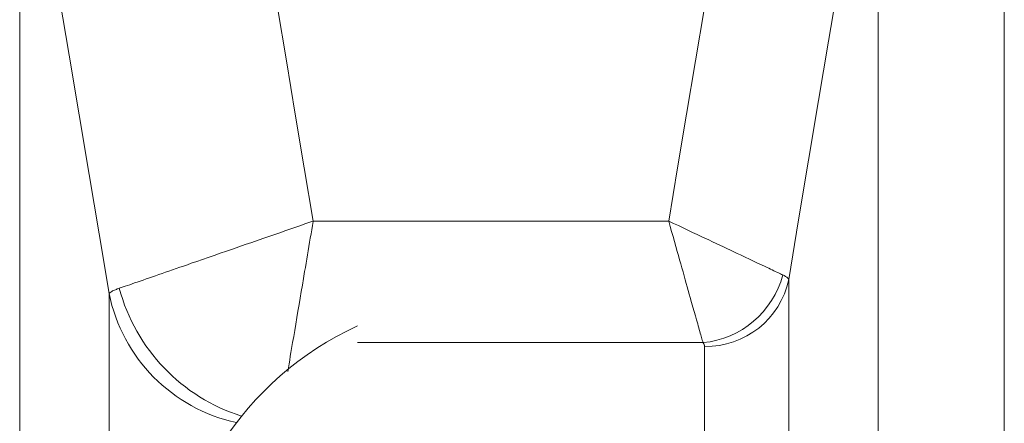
# Model space of a CAD drawing. Extents: x 193 to 943, y 26 to 526.
# Tile 165 of 207: x 372.87 to 375.76, y 120.88 to 122.06. Entities that reach past the tile are written whole.
import ezdxf

# ---------------------------------------------------------------- set-up
doc = ezdxf.new("R2010")
doc.units = 0
doc.layers.get('0').update_dxf_attribs({"lineweight": 25})
doc.layers.add('KG4_HLS_SYA', color=7, linetype='Continuous', lineweight=25)

# ---------------------------------------------------------------- blocks, each defined once
blk = doc.blocks.new('Kreis-A069HXLC7N', base_point=(373.3162, 120.3165))
at = {"color": 0, "lineweight": -2}
blk.add_ellipse((374.2537, 120.3165), major_axis=(-0.3905, 0.8523), ratio=1, start_param=0, end_param=1.141123, dxfattribs=at)
blk = doc.blocks.new('Spline-A069HXT87N', base_point=(375.125, 121.3046))
at = {"color": 0, "lineweight": -2}
for p, q in [((375.3722, 122.7767), (375.3866, 122.862)), ((375.3578, 122.6914), (375.3722, 122.7767)), ((375.3434, 122.6061), (375.3578, 122.6914)), ((375.329, 122.5208), (375.3434, 122.6061)), ((375.3146, 122.4354), (375.329, 122.5208)), ((375.3003, 122.3501), (375.3146, 122.4354)), ((375.271, 122.1759), (375.3003, 122.3501)), ((375.2417, 122.0016), (375.271, 122.1759)), ((375.2125, 121.8274), (375.2417, 122.0016)), ((375.1833, 121.6531), (375.2125, 121.8274)), ((375.1541, 121.4788), (375.1833, 121.6531)), ((375.125, 121.3045), (375.1541, 121.4788))]:
    blk.add_line(p, q, dxfattribs=at)
blk = doc.blocks.new('Kreis-A069HXU87N', base_point=(374.8788, 121.109))
at = {"color": 0, "lineweight": -2}
blk.add_ellipse((374.8838, 121.3555), major_axis=(-0.005, -0.2464), ratio=1, start_param=0, end_param=1.383065, dxfattribs=at)
blk = doc.blocks.new('Spline-A069HXUG7N', base_point=(374.8742, 121.109))
at = {"color": 0, "lineweight": -2}
for p, q in [((374.8742, 121.12), (374.8747, 121.1194)), ((374.8747, 121.1194), (374.8752, 121.1187)), ((374.8752, 121.1187), (374.8757, 121.1181)), ((374.8757, 121.1181), (374.8761, 121.1174)), ((374.8761, 121.1174), (374.8765, 121.1168)), ((374.8765, 121.1168), (374.8769, 121.1161)), ((374.8769, 121.1161), (374.8775, 121.1149)), ((374.8775, 121.1149), (374.8779, 121.1138)), ((374.8779, 121.1138), (374.8782, 121.1126)), ((374.8782, 121.1126), (374.8784, 121.1114)), ((374.8784, 121.1114), (374.8786, 121.1102)), ((374.8786, 121.1102), (374.8788, 121.109))]:
    blk.add_line(p, q, dxfattribs=at)
blk = doc.blocks.new('Spline-A069HXVA7N', base_point=(375.1078, 121.3046))
at = {"color": 0, "lineweight": -2}
for p, q in [((375.1095, 121.317), (375.1078, 121.3179)), ((375.1112, 121.3161), (375.1095, 121.317)), ((375.1128, 121.3153), (375.1112, 121.3161)), ((375.1144, 121.3144), (375.1128, 121.3153)), ((375.1158, 121.3136), (375.1144, 121.3144)), ((375.1172, 121.3127), (375.1158, 121.3136)), ((375.1191, 121.3113), (375.1172, 121.3127)), ((375.1208, 121.3099), (375.1191, 121.3113)), ((375.1221, 121.3086), (375.1208, 121.3099)), ((375.1232, 121.3072), (375.1221, 121.3086)), ((375.1241, 121.3059), (375.1232, 121.3072)), ((375.125, 121.3045), (375.1241, 121.3059))]:
    blk.add_line(p, q, dxfattribs=at)
blk = doc.blocks.new('Spline-A069HXVC7N', base_point=(374.7739, 121.4753))
at = {"color": 0, "lineweight": -2}
for p, q in [((375.0292, 122.9948), (375.0128, 122.8977)), ((375.0128, 122.8977), (374.9964, 122.8006)), ((374.9964, 122.8006), (374.98, 122.7035)), ((374.98, 122.7035), (374.9637, 122.6065)), ((374.9637, 122.6065), (374.9473, 122.5094)), ((374.9473, 122.5094), (374.931, 122.4123)), ((374.931, 122.4123), (374.9047, 122.2561)), ((374.9047, 122.2561), (374.8785, 122.0999)), ((374.8785, 122.0999), (374.8523, 121.9438)), ((374.8523, 121.9438), (374.8262, 121.7876)), ((374.8262, 121.7876), (374.8, 121.6314)), ((374.8, 121.6314), (374.7739, 121.4753))]:
    blk.add_line(p, q, dxfattribs=at)
blk = doc.blocks.new('Spline-A069HXVE7N', base_point=(374.7739, 121.3179))
at = {"color": 0, "lineweight": -2}
for p, q in [((374.774, 121.4752), (374.7739, 121.4753)), ((374.7741, 121.4752), (374.774, 121.4752)), ((374.7742, 121.4751), (374.7741, 121.4752)), ((374.7743, 121.4751), (374.7742, 121.4751)), ((374.7744, 121.475), (374.7743, 121.4751)), ((374.7745, 121.475), (374.7744, 121.475)), ((374.7883, 121.4685), (374.7745, 121.475)), ((374.8022, 121.4619), (374.7883, 121.4685)), ((374.8161, 121.4554), (374.8022, 121.4619)), ((374.8299, 121.4489), (374.8161, 121.4554)), ((374.8436, 121.4424), (374.8299, 121.4489)), ((374.8572, 121.436), (374.8436, 121.4424)), ((374.8685, 121.4307), (374.8572, 121.436)), ((374.8797, 121.4254), (374.8685, 121.4307)), ((374.8908, 121.4202), (374.8797, 121.4254)), ((374.9017, 121.415), (374.8908, 121.4202)), ((374.9126, 121.4099), (374.9017, 121.415)), ((374.9233, 121.4048), (374.9126, 121.4099)), ((374.9338, 121.3999), (374.9233, 121.4048)), ((374.9442, 121.395), (374.9338, 121.3999)), ((374.9544, 121.3902), (374.9442, 121.395)), ((374.9644, 121.3855), (374.9544, 121.3902)), ((374.9742, 121.3808), (374.9644, 121.3855)), ((374.9838, 121.3763), (374.9742, 121.3808)), ((374.9971, 121.37), (374.9838, 121.3763)), ((375.01, 121.364), (374.9971, 121.37)), ((375.0223, 121.3581), (375.01, 121.364)), ((375.0341, 121.3526), (375.0223, 121.3581)), ((375.0453, 121.3473), (375.0341, 121.3526)), ((375.056, 121.3423), (375.0453, 121.3473)), ((375.0615, 121.3397), (375.056, 121.3423)), ((375.0668, 121.3372), (375.0615, 121.3397)), ((375.0718, 121.3348), (375.0668, 121.3372)), ((375.0767, 121.3325), (375.0718, 121.3348)), ((375.0813, 121.3303), (375.0767, 121.3325)), ((375.0857, 121.3283), (375.0813, 121.3303)), ((375.0898, 121.3264), (375.0857, 121.3283)), ((375.0936, 121.3245), (375.0898, 121.3264)), ((375.0973, 121.3228), (375.0936, 121.3245)), ((375.1009, 121.3211), (375.0973, 121.3228)), ((375.1043, 121.3195), (375.1009, 121.3211)), ((375.1078, 121.3179), (375.1043, 121.3195))]:
    blk.add_line(p, q, dxfattribs=at)
blk = doc.blocks.new('Kreis-A069HXVG7N', base_point=(374.8742, 121.12))
at = {"color": 0, "lineweight": -2}
blk.add_ellipse((374.8487, 121.3869), major_axis=(0.0255, -0.2669), ratio=1, start_param=0, end_param=1.215206, dxfattribs=at)
blk = doc.blocks.new('Spline-A069HXVI7N', base_point=(374.7739, 121.12))
at = {"color": 0, "lineweight": -2}
for p, q in [((374.7739, 121.4752), (374.7739, 121.4753)), ((374.7739, 121.4751), (374.7739, 121.4752)), ((374.774, 121.475), (374.7739, 121.4751)), ((374.774, 121.4749), (374.774, 121.475)), ((374.774, 121.4748), (374.774, 121.4749)), ((374.7741, 121.4747), (374.774, 121.4748)), ((374.7782, 121.4599), (374.7741, 121.4747)), ((374.7824, 121.4451), (374.7782, 121.4599)), ((374.7866, 121.4304), (374.7824, 121.4451)), ((374.7907, 121.4157), (374.7866, 121.4304)), ((374.7948, 121.4011), (374.7907, 121.4157)), ((374.7989, 121.3867), (374.7948, 121.4011)), ((374.8024, 121.3744), (374.7989, 121.3867)), ((374.8058, 121.3623), (374.8024, 121.3744)), ((374.8092, 121.3502), (374.8058, 121.3623)), ((374.8125, 121.3383), (374.8092, 121.3502)), ((374.8159, 121.3266), (374.8125, 121.3383)), ((374.8191, 121.315), (374.8159, 121.3266)), ((374.8222, 121.304), (374.8191, 121.315)), ((374.8253, 121.2932), (374.8222, 121.304)), ((374.8283, 121.2826), (374.8253, 121.2932)), ((374.8312, 121.2722), (374.8283, 121.2826)), ((374.8341, 121.2619), (374.8312, 121.2722)), ((374.8369, 121.2519), (374.8341, 121.2619)), ((374.8409, 121.2377), (374.8369, 121.2519)), ((374.8448, 121.2241), (374.8409, 121.2377)), ((374.8485, 121.211), (374.8448, 121.2241)), ((374.852, 121.1984), (374.8485, 121.211)), ((374.8554, 121.1865), (374.852, 121.1984)), ((374.8586, 121.1752), (374.8554, 121.1865)), ((374.8603, 121.1692), (374.8586, 121.1752)), ((374.8619, 121.1635), (374.8603, 121.1692)), ((374.8634, 121.158), (374.8619, 121.1635)), ((374.8649, 121.1528), (374.8634, 121.158)), ((374.8663, 121.1478), (374.8649, 121.1528)), ((374.8676, 121.1431), (374.8663, 121.1478)), ((374.8689, 121.1389), (374.8676, 121.1431)), ((374.87, 121.1348), (374.8689, 121.1389)), ((374.8711, 121.131), (374.87, 121.1348)), ((374.8721, 121.1272), (374.8711, 121.131)), ((374.8732, 121.1236), (374.8721, 121.1272)), ((374.8742, 121.12), (374.8732, 121.1236))]:
    blk.add_line(p, q, dxfattribs=at)
blk = doc.blocks.new('Spline-A069HXX87N', base_point=(373.6591, 121.0356))
at = {"color": 0, "lineweight": -2}
for p, q in [((373.7334, 121.4745), (373.7313, 121.4622)), ((373.7335, 121.4749), (373.7334, 121.4747)), ((373.7334, 121.4747), (373.7334, 121.4746)), ((373.7334, 121.4746), (373.7334, 121.4745)), ((373.7335, 121.4753), (373.7335, 121.4751)), ((373.7335, 121.4751), (373.7335, 121.475)), ((373.7335, 121.475), (373.7335, 121.4749)), ((373.7292, 121.4499), (373.7272, 121.4377)), ((373.7313, 121.4622), (373.7292, 121.4499)), ((373.7251, 121.4254), (373.723, 121.4132)), ((373.7272, 121.4377), (373.7251, 121.4254)), ((373.7189, 121.3887), (373.7168, 121.3764)), ((373.721, 121.401), (373.7189, 121.3887)), ((373.723, 121.4132), (373.721, 121.401)), ((373.7147, 121.3641), (373.7126, 121.3519)), ((373.7168, 121.3764), (373.7147, 121.3641)), ((373.7106, 121.3397), (373.7085, 121.3276)), ((373.7126, 121.3519), (373.7106, 121.3397)), ((373.7052, 121.3079), (373.7019, 121.2884)), ((373.7085, 121.3276), (373.7052, 121.3079)), ((373.7019, 121.2884), (373.6986, 121.2691)), ((373.6954, 121.25), (373.6922, 121.2311)), ((373.6986, 121.2691), (373.6954, 121.25)), ((373.6922, 121.2311), (373.689, 121.2124)), ((373.6858, 121.1932), (373.6826, 121.1744)), ((373.689, 121.2124), (373.6858, 121.1932)), ((373.6794, 121.1559), (373.6764, 121.1378)), ((373.6826, 121.1744), (373.6794, 121.1559)), ((373.6764, 121.1378), (373.6734, 121.1202)), ((373.6705, 121.1031), (373.6685, 121.0914)), ((373.6734, 121.1202), (373.6705, 121.1031)), ((373.6666, 121.08), (373.6647, 121.0687)), ((373.6685, 121.0914), (373.6666, 121.08)), ((373.6609, 121.0466), (373.6591, 121.0356)), ((373.6628, 121.0576), (373.6609, 121.0466)), ((373.6647, 121.0687), (373.6628, 121.0576))]:
    blk.add_line(p, q, dxfattribs=at)
blk = doc.blocks.new('Spline-A069HXXA7N', base_point=(373.1661, 121.2789))
at = {"color": 0, "lineweight": -2}
for p, q in [((373.7209, 121.4709), (373.7328, 121.475)), ((373.7328, 121.475), (373.7329, 121.475)), ((373.7329, 121.475), (373.733, 121.4751)), ((373.733, 121.4751), (373.7331, 121.4751)), ((373.7331, 121.4751), (373.7333, 121.4752)), ((373.7333, 121.4752), (373.7334, 121.4752)), ((373.7334, 121.4752), (373.7335, 121.4753)), ((373.6384, 121.4423), (373.6501, 121.4464)), ((373.6501, 121.4464), (373.6619, 121.4505)), ((373.6619, 121.4505), (373.6737, 121.4545)), ((373.6737, 121.4545), (373.6855, 121.4586)), ((373.6855, 121.4586), (373.6973, 121.4627)), ((373.6973, 121.4627), (373.7091, 121.4668)), ((373.7091, 121.4668), (373.7209, 121.4709)), ((373.5537, 121.413), (373.5727, 121.4196)), ((373.5727, 121.4196), (373.592, 121.4263)), ((373.592, 121.4263), (373.6035, 121.4303)), ((373.6035, 121.4303), (373.6151, 121.4343)), ((373.6151, 121.4343), (373.6267, 121.4383)), ((373.6267, 121.4383), (373.6384, 121.4423)), ((373.4616, 121.3811), (373.4795, 121.3873)), ((373.4795, 121.3873), (373.4977, 121.3936)), ((373.4977, 121.3936), (373.5161, 121.4)), ((373.5161, 121.4), (373.5348, 121.4065)), ((373.5348, 121.4065), (373.5537, 121.413)), ((373.3768, 121.3518), (373.393, 121.3574)), ((373.393, 121.3574), (373.4096, 121.3632)), ((373.4096, 121.3632), (373.4266, 121.369)), ((373.4266, 121.369), (373.4439, 121.375)), ((373.4439, 121.375), (373.4616, 121.3811)), ((373.301, 121.3256), (373.3111, 121.3291)), ((373.3111, 121.3291), (373.3215, 121.3327)), ((373.3215, 121.3327), (373.3321, 121.3363)), ((373.3321, 121.3363), (373.3429, 121.3401)), ((373.3429, 121.3401), (373.354, 121.3439)), ((373.354, 121.3439), (373.3653, 121.3478)), ((373.3653, 121.3478), (373.3768, 121.3518)), ((373.2188, 121.2971), (373.2271, 121.3)), ((373.2271, 121.3), (373.2357, 121.303)), ((373.2357, 121.303), (373.2448, 121.3061)), ((373.2448, 121.3061), (373.2541, 121.3094)), ((373.2541, 121.3094), (373.263, 121.3124)), ((373.263, 121.3124), (373.2721, 121.3156)), ((373.2721, 121.3156), (373.2815, 121.3188)), ((373.2815, 121.3188), (373.2911, 121.3222)), ((373.2911, 121.3222), (373.301, 121.3256)), ((373.1661, 121.2789), (373.1719, 121.2809)), ((373.1719, 121.2809), (373.1777, 121.2829)), ((373.1777, 121.2829), (373.1837, 121.285)), ((373.1837, 121.285), (373.19, 121.2872)), ((373.19, 121.2872), (373.1966, 121.2894)), ((373.1966, 121.2894), (373.2035, 121.2919)), ((373.2035, 121.2919), (373.211, 121.2944)), ((373.211, 121.2944), (373.2188, 121.2971))]:
    blk.add_line(p, q, dxfattribs=at)
blk = doc.blocks.new('Kreis-A069HXXC7N', base_point=(373.1661, 120.905))
at = {"color": 0, "lineweight": -2}
blk.add_ellipse((373.6858, 121.4182), major_axis=(-0.5197, -0.1393), ratio=1, start_param=0, end_param=1.003527, dxfattribs=at)
blk = doc.blocks.new('Spline-A069HXXE7N', base_point=(373.4782, 121.4753))
at = {"color": 0, "lineweight": -2}
for p, q in [((373.4783, 122.9948), (373.4946, 122.8977)), ((373.4946, 122.8977), (373.511, 122.8006)), ((373.511, 122.8006), (373.5274, 122.7035)), ((373.5274, 122.7035), (373.5437, 122.6065)), ((373.5437, 122.6065), (373.5601, 122.5094)), ((373.5601, 122.5094), (373.5764, 122.4123)), ((373.5764, 122.4123), (373.6027, 122.2561)), ((373.6027, 122.2561), (373.6289, 122.0999)), ((373.6289, 122.0999), (373.6551, 121.9438)), ((373.6551, 121.9438), (373.6812, 121.7876)), ((373.6812, 121.7876), (373.7074, 121.6314)), ((373.7074, 121.6314), (373.7335, 121.4753))]:
    blk.add_line(p, q, dxfattribs=at)
blk = doc.blocks.new('Spline-A069HXXG7N', base_point=(372.8746, 121.2635))
at = {"color": 0, "lineweight": -2}
for p, q in [((372.889, 122.7352), (372.8746, 122.8204)), ((372.9034, 122.6499), (372.889, 122.7352)), ((372.9178, 122.5646), (372.9034, 122.6499)), ((372.9322, 122.4793), (372.9178, 122.5646)), ((372.9466, 122.394), (372.9322, 122.4793)), ((372.9609, 122.3087), (372.9466, 122.394)), ((372.9902, 122.1345), (372.9609, 122.3087)), ((373.0195, 121.9603), (372.9902, 122.1345)), ((373.0487, 121.7861), (373.0195, 121.9603)), ((373.0779, 121.6119), (373.0487, 121.7861)), ((373.1071, 121.4377), (373.0779, 121.6119)), ((373.1362, 121.2635), (373.1071, 121.4377))]:
    blk.add_line(p, q, dxfattribs=at)
blk = doc.blocks.new('Spline-A069HXXI7N', base_point=(373.1362, 121.2635))
at = {"color": 0, "lineweight": -2}
for p, q in [((373.1438, 121.2694), (373.1466, 121.271)), ((373.1466, 121.271), (373.15, 121.2727)), ((373.15, 121.2727), (373.1523, 121.2737)), ((373.1523, 121.2737), (373.1548, 121.2747)), ((373.1548, 121.2747), (373.1575, 121.2757)), ((373.1575, 121.2757), (373.1603, 121.2768)), ((373.1603, 121.2768), (373.1632, 121.2778)), ((373.1632, 121.2778), (373.1661, 121.2789)), ((373.1362, 121.2635), (373.1378, 121.2649)), ((373.1378, 121.2649), (373.1395, 121.2664)), ((373.1395, 121.2664), (373.1415, 121.2679)), ((373.1415, 121.2679), (373.1438, 121.2694))]:
    blk.add_line(p, q, dxfattribs=at)
blk = doc.blocks.new('Kreis-A069HXXK7N', base_point=(373.1362, 120.8861))
at = {"color": 0, "lineweight": -2}
blk.add_ellipse((373.6119, 121.3607), major_axis=(-0.4757, -0.0972), ratio=1, start_param=0, end_param=1.155885, dxfattribs=at)

msp = doc.modelspace()

# ---------------------------------------------------------------- linework, layer by layer
at = {"layer": 'KG4_HLS_SYA', "color": 8, "linetype": 'Continuous', "lineweight": 9, "ltscale": 0.13, "true_color": 0x808080}
for p, q in [((375.7559, 119.807), (375.7559, 123.1586)), ((375.3866, 122.862), (375.3866, 119.582)), ((372.8746, 122.8204), (372.8746, 119.5505)), ((373.7335, 121.4753), (373.8632, 121.4753)), ((374.7739, 121.4753), (373.8632, 121.4753)), ((375.125, 118.5049), (375.125, 121.3045)), ((373.1362, 118.4733), (373.1362, 121.2635)), ((373.8632, 121.12), (374.8742, 121.12)), ((374.8788, 121.109), (374.8788, 118.3549))]:
    msp.add_line(p, q, dxfattribs=at)

# ---------------------------------------------------------------- block references
for name, p in [('Spline-A069HXXE7N', (373.4782, 121.4753)), ('Spline-A069HXVC7N', (374.7739, 121.4753)), ('Spline-A069HXT87N', (375.125, 121.3046)), ('Spline-A069HXXG7N', (372.8746, 121.2635)), ('Spline-A069HXXA7N', (373.1661, 121.2789)), ('Spline-A069HXX87N', (373.6591, 121.0356)), ('Spline-A069HXVE7N', (374.7739, 121.3179)), ('Spline-A069HXVI7N', (374.7739, 121.12)), ('Kreis-A069HXVG7N', (374.8742, 121.12)), ('Kreis-A069HXU87N', (374.8788, 121.109)), ('Spline-A069HXVA7N', (375.1078, 121.3046)), ('Spline-A069HXXI7N', (373.1362, 121.2635)), ('Kreis-A069HXXC7N', (373.1661, 120.905)), ('Kreis-A069HXXK7N', (373.1362, 120.8861)), ('Kreis-A069HXLC7N', (373.3162, 120.3165)), ('Spline-A069HXUG7N', (374.8742, 121.109))]:
    msp.add_blockref(name, p, dxfattribs=at)

doc.saveas('drawing.dxf')
